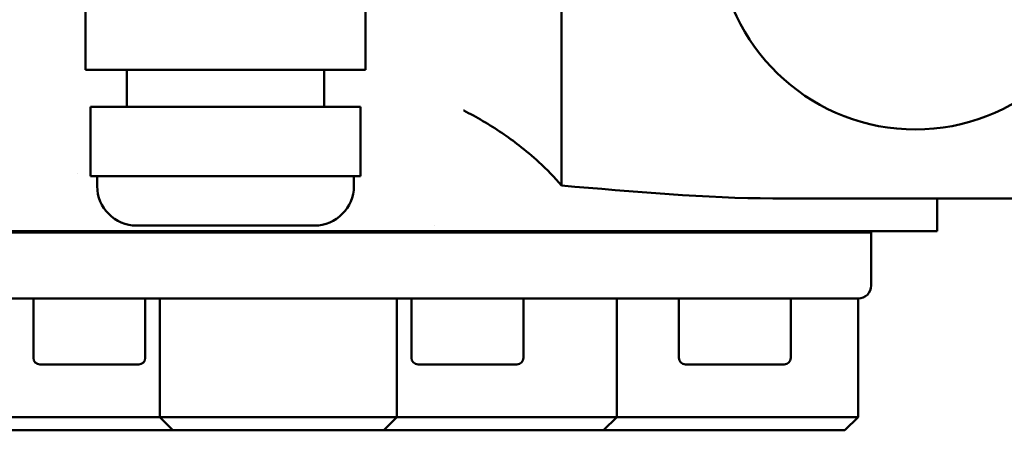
# Model space of a CAD drawing. Header units: millimetres. Extents: x -4631 to 9712, y -389 to 1491.
# Tile 14 of 33: x 512 to 587, y 683 to 714. Entities that reach past the tile are written whole.
import ezdxf

# ---------------------------------------------------------------- set-up
doc = ezdxf.new("R2010")
doc.units = ezdxf.units.MM
doc.header["$LTSCALE"] = 4
doc.layers.add('Видимый контур (ГОСТ)', color=7, linetype='Continuous', lineweight=50)
doc.layers.add('Линия резьбы (ГОСТ)', color=7, linetype='Continuous', lineweight=25)

msp = doc.modelspace()

# ---------------------------------------------------------------- linework, layer by layer
at = {"layer": 'Видимый контур (ГОСТ)'}
for p, q in [((553.132, 718.351), (553.132, 701.198)), ((516.993, 715.225), (516.993, 709.975)), ((538.243, 715.225), (538.243, 709.975)), ((517.303, 709.975), (516.993, 709.975)), ((520.058, 709.975), (517.303, 709.975)), ((523.071, 709.975), (520.058, 709.975)), ((520.118, 709.975), (520.118, 707.166)), ((529.946, 709.975), (523.071, 709.975)), ((533.386, 709.975), (529.946, 709.975)), ((537.506, 709.975), (533.386, 709.975)), ((535.118, 709.975), (535.118, 707.166)), ((538.243, 709.975), (537.506, 709.975)), ((517.374, 707.166), (518.724, 707.166)), ((517.374, 707.166), (517.374, 701.916)), ((524.041, 707.166), (518.724, 707.166)), ((524.041, 707.166), (527.736, 707.166)), ((534.23, 707.166), (527.736, 707.166)), ((534.23, 707.166), (536.631, 707.166)), ((537.808, 707.166), (536.631, 707.166)), ((537.808, 707.166), (537.862, 707.166)), ((537.862, 707.166), (537.862, 701.916)), ((516.405, 702.139), (516.405, 702.139)), ((518.724, 701.916), (517.374, 701.916)), ((517.875, 701.916), (517.875, 701.166)), ((521.383, 701.916), (518.724, 701.916)), ((524.041, 701.916), (521.383, 701.916)), ((527.736, 701.916), (524.041, 701.916)), ((530.983, 701.916), (527.736, 701.916)), ((534.23, 701.916), (530.983, 701.916)), ((536.631, 701.916), (534.23, 701.916)), ((537.219, 701.916), (536.631, 701.916)), ((537.808, 701.916), (537.219, 701.916)), ((537.361, 701.916), (537.361, 701.166)), ((537.862, 701.916), (537.808, 701.916)), ((569.15, 700.229), (618.592, 700.229)), ((581.632, 697.729), (581.632, 700.229)), ((534.361, 698.166), (520.875, 698.166)), ((543.482, 698.166), (543.482, 698.166)), ((486.632, 697.629), (576.632, 697.629)), ((514.287, 697.629), (514.287, 697.729)), ((514.781, 697.629), (514.781, 697.729)), ((545.922, 697.729), (517.349, 697.729)), ((519.535, 697.729), (519.535, 697.629)), ((543.729, 697.629), (543.729, 697.729)), ((548.482, 697.629), (548.482, 697.729)), ((548.976, 697.729), (548.976, 697.629)), ((566.084, 697.629), (566.084, 697.729)), ((568.777, 697.629), (568.777, 697.729)), ((570.203, 697.629), (570.203, 697.729)), ((576.632, 693.629), (576.632, 697.629)), ((581.632, 697.729), (579.456, 697.729)), ((531.632, 692.629), (487.632, 692.629)), ((513.031, 688.129), (513.031, 692.629)), ((521.531, 688.129), (521.531, 692.629)), ((522.632, 692.629), (522.632, 683.629)), ((575.632, 692.629), (531.632, 692.629)), ((540.632, 692.629), (540.632, 683.629)), ((541.732, 688.129), (541.732, 692.629)), ((550.232, 688.129), (550.232, 692.629)), ((557.309, 692.629), (557.309, 683.629)), ((562.027, 688.129), (562.027, 692.629)), ((570.527, 688.129), (570.527, 692.629)), ((575.632, 692.629), (575.632, 683.629)), ((521.031, 687.629), (513.531, 687.629)), ((549.732, 687.629), (542.232, 687.629)), ((570.027, 687.629), (562.527, 687.629)), ((505.954, 683.629), (518.083, 683.629)), ((522.632, 683.629), (518.083, 683.629)), ((522.632, 683.629), (523.632, 682.629)), ((522.632, 683.629), (540.632, 683.629)), ((540.632, 683.629), (539.632, 682.629)), ((545.18, 683.629), (540.632, 683.629)), ((545.18, 683.629), (557.309, 683.629)), ((556.309, 682.629), (557.309, 683.629)), ((558.731, 683.629), (557.309, 683.629)), ((566.632, 683.629), (558.731, 683.629)), ((566.632, 683.629), (575.632, 683.629)), ((574.632, 682.629), (575.632, 683.629)), ((517.567, 682.629), (506.954, 682.629)), ((517.567, 682.629), (523.632, 682.629)), ((539.632, 682.629), (523.632, 682.629)), ((539.632, 682.629), (545.696, 682.629)), ((556.309, 682.629), (545.696, 682.629)), ((556.309, 682.629), (558.731, 682.629)), ((558.731, 682.629), (566.632, 682.629)), ((574.632, 682.629), (566.632, 682.629))]:
    msp.add_line(p, q, dxfattribs=at)
for centre, radius, start, end in [((579.979, 720.462), 15, 103.4934, 76.5066), ((520.875, 701.166), 3, 180, 270), ((534.361, 701.166), 3, 270, 0), ((575.632, 693.629), 1, 270, 0), ((513.531, 688.129), 0.5, 180, 270), ((521.031, 688.129), 0.5, 270, 0), ((542.232, 688.129), 0.5, 180, 270), ((549.732, 688.129), 0.5, 270, 0), ((562.527, 688.129), 0.5, 180, 270), ((570.027, 688.129), 0.5, 270, 0)]:
    msp.add_arc(centre, radius, start, end, dxfattribs=at)
for points, knots in [([(553.132, 701.2), (552.593, 701.831), (552.014, 702.428), (551.407, 702.983), (550.917, 703.433), (550.409, 703.856), (549.897, 704.252), (549.473, 704.58), (549.036, 704.895), (548.591, 705.197), (547.653, 705.831), (546.675, 706.403), (545.701, 706.896), (545.696, 706.898), (545.691, 706.901), (545.686, 706.902)], [0.000066, 0.000066, 0.000066, 0.000066, 0.296227, 0.296227, 0.296227, 0.535743, 0.535743, 0.535743, 0.734249, 0.734249, 0.734249, 1.152458, 1.152458, 1.152458, 1.154682, 1.154682, 1.154682, 1.154682]), ([(497.239, 697.73), (500.135, 697.729), (503.441, 697.729), (510.101, 697.729), (513.717, 697.729), (517.349, 697.729)], [-2.250499, -2.250499, -2.250499, -2.250499, -1.137012, -1.137012, 0, 0, 0, 0]), ([(545.921, 697.731), (549.647, 697.729), (553.361, 697.729), (559.07, 697.729), (561.329, 697.729), (565.088, 697.729), (566.665, 697.729), (569.084, 697.729), (569.986, 697.729), (571.657, 697.729), (572.425, 697.729), (574.201, 697.729), (575.097, 697.729), (576.827, 697.729), (577.53, 697.729), (578.587, 697.729), (579.008, 697.729), (579.455, 697.732)], [-4.364855, -4.364855, -4.364855, -4.364855, -3.373828, -3.373828, -2.716063, -2.716063, -2.199775, -2.199775, -1.867908, -1.867908, -1.544198, -1.544198, -1.054712, -1.054712, -0.459033, -0.459033, 0, 0, 0, 0])]:
    msp.add_open_spline(points, degree=3, knots=knots, dxfattribs=at)
msp.add_open_spline([(553.132, 701.2), (558.514, 700.758), (564.183, 700.227), (569.15, 700.229)], degree=3, dxfattribs=at)
at = {"layer": 'Линия резьбы (ГОСТ)'}
for p, q in [((515.259, 697.729), (515.259, 697.629)), ((519.302, 697.629), (519.302, 697.729)), ((543.961, 697.729), (543.961, 697.629)), ((548.004, 697.629), (548.004, 697.729)), ((568.299, 697.629), (568.299, 697.729))]:
    msp.add_line(p, q, dxfattribs=at)

doc.saveas('drawing.dxf')
